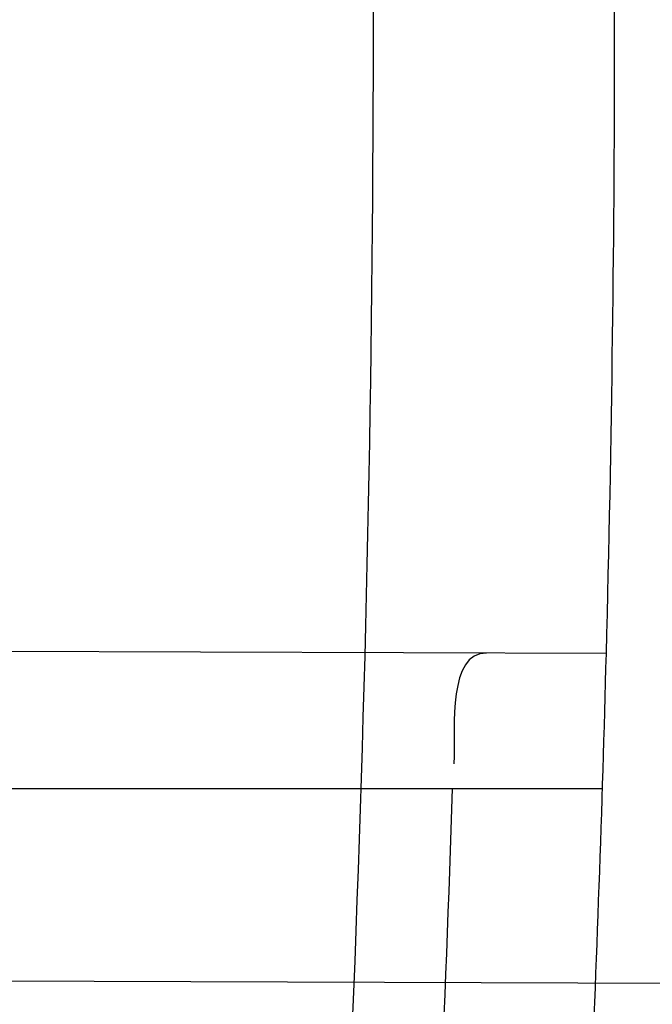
# Model space of a CAD drawing. Header units: millimetres. Extents: x 0 to 297, y 0 to 210.
# Tile 34 of 256: x 147.15543 to 147.16408, y 91.19985 to 91.2133. Entities that reach past the tile are written whole.
import ezdxf

# ---------------------------------------------------------------- set-up
doc = ezdxf.new("R2010")
doc.units = ezdxf.units.MM
doc.header["$LTSCALE"] = 16.335
doc.layers.get('0').update_dxf_attribs({"linetype": 'CONTINUOUS'})
for name, color, linetype in [('01_GLOBAL', 7, 'CONTINUOUS'), ('INTFCLR_1', 7, 'CONTINUOUS'), ('INTFCLR_144815', 7, 'CONTINUOUS')]:
    doc.layers.add(name, color=color, linetype=linetype)

msp = doc.modelspace()

# ---------------------------------------------------------------- linework, layer by layer
at = {"color": 7, "linetype": 'Continuous'}
msp.add_circle((147.7028034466, 92.1254639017), 2.28, dxfattribs=at)
at = {"color": 9, "linetype": 'Continuous'}
msp.add_arc((147.7028034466, 92.1254639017), 2.2507792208, 182.9674534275, 267.0325465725, dxfattribs=at)
at = {"layer": '01_GLOBAL', "color": 7, "linetype": 'Continuous'}
msp.add_circle((147.7028034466, 92.1254639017), 2.31, dxfattribs=at)
at = {"layer": 'INTFCLR_1', "color": 9, "linetype": 'Continuous'}
for p, q in [((147.1634537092, 91.2046413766), (147.1433020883, 91.20471171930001)), ((147.1426812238, 91.202796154), (147.1634002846, 91.202796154)), ((147.1448474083, 91.2002063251), (147.1953015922, 91.20003020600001))]:
    msp.add_line(p, q, dxfattribs=at)
at = {"layer": 'INTFCLR_1', "color": 6, "linetype": 'Continuous'}
for centre, radius, start, end in [((146.8326356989, 91.21329615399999), 0.3620710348, 270, 90.00000002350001), ((146.8326356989, 91.21329615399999), 0.3440948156, 270, 90.00000002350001), ((146.8326356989, 91.21329615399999), 0.330931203, 356.3014783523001, 358.5013841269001), ((146.8329179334, 91.2132955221), 0.3286010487, 356.5980381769, 358.1689897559)]:
    msp.add_arc(centre, radius, start, end, dxfattribs=at)
at = {"layer": 'INTFCLR_1', "color": 9, "linetype": 'Continuous'}
msp.add_arc((146.8326356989, 91.21329615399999), 0.330931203, 358.5013841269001, 1.4986159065, dxfattribs=at)
for points, knots in [([(147.1545442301, 91.10133481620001), (147.1552565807, 91.1032731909), (147.1566525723, 91.10718726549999), (147.1593123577, 91.1151249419), (147.1636279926, 91.1293727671), (147.1676297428, 91.1460956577), (147.1702721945, 91.16104160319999), (147.1713830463, 91.16867329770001), (147.1719563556, 91.173087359), (147.1732796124, 91.18416899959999), (147.1746545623, 91.20310399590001), (147.1744340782, 91.2254439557), (147.1733950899, 91.23992123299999), (147.1727415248, 91.2466060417), (147.1722603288, 91.25105207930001), (147.1707735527, 91.263051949), (147.1673977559, 91.2822670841), (147.162533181, 91.3010270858), (147.1590536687, 91.3121616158), (147.157745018, 91.3161443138), (147.1557541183, 91.3220110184), (147.1512626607, 91.3342762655), (147.1435063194, 91.3522778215), (147.134673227, 91.3692848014), (147.1285153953, 91.3797527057), (147.1256373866, 91.3844123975), (147.1237254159, 91.38744979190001), (147.1185545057, 91.3954381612), (147.1098896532, 91.4076983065), (147.0978538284, 91.422623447), (147.0876594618, 91.4338109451), (147.0805381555, 91.4409619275), (147.0766007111, 91.4447480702), (147.0711374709, 91.44985418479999), (147.06349057, 91.45654009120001), (147.0552130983, 91.4630271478), (147.0499647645, 91.4667594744), (147.0474074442, 91.468475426), (147.0457289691, 91.46955422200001), (147.0442255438, 91.4704726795), (147.0429042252, 91.47123111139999), (147.041778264, 91.4718195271), (147.0407894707, 91.472284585), (147.0400295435, 91.4725282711), (147.0393696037, 91.4727013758), (147.0390133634, 91.47226709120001), (147.0393275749, 91.47165773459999), (147.0397818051, 91.4708884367), (147.0406181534, 91.46982558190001), (147.0417305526, 91.46851597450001), (147.0430342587, 91.46707463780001), (147.0444632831, 91.46553633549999), (147.0465759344, 91.4632999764), (147.0495827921, 91.4601566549), (147.0551951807, 91.45426742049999), (147.0613248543, 91.44766033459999), (147.0669087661, 91.4413454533), (147.0703603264, 91.43732991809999), (147.0759105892, 91.4307379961), (147.0844077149, 91.420055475), (147.0955472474, 91.4045136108), (147.1036099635, 91.3918258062), (147.1088887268, 91.38279463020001), (147.1124703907, 91.3764426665), (147.1186494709, 91.3648484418), (147.1269016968, 91.3473400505), (147.1325946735, 91.33274270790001), (147.1352425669, 91.3251743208)], [0, 0, 0, 0, 0.0103792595, 0.0208842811, 0.0420721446, 0.0851858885, 0.1071984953, 0.1183380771, 0.123943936, 0.1295693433, 0.1744299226, 0.2192388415, 0.2417237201, 0.2473597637, 0.2529962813, 0.2641993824, 0.3081295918, 0.3509327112, 0.3614952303, 0.3667582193, 0.3720021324, 0.3926323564, 0.4323913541, 0.4704239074, 0.4888657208, 0.4934194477, 0.497950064, 0.5069039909, 0.5412450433, 0.5733438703, 0.6032118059, 0.6172673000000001, 0.6240601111, 0.6306649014, 0.6548506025, 0.6750843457, 0.6834913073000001, 0.6872123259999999, 0.6905622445, 0.6935176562, 0.6960693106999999, 0.6982084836, 0.6999280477, 0.7014829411, 0.7024060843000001, 0.7029587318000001, 0.7038763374, 0.7054334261, 0.7076628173, 0.7105600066, 0.714112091, 0.7174145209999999, 0.7211168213, 0.7295725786, 0.7392778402, 0.7620040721, 0.7748640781, 0.7816422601, 0.7886165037, 0.8181744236, 0.8502177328, 0.884679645, 0.8936796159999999, 0.902792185, 0.9213283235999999, 0.9597006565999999, 1, 1, 1, 1]), ([(147.0432510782, 91.4712961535), (147.0440337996, 91.4712960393), (147.0461901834, 91.47014844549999), (147.048762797, 91.46875074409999), (147.05126835, 91.4671567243), (147.0538664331, 91.46544923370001), (147.0591995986, 91.46172715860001), (147.0676125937, 91.45526864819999), (147.0753919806, 91.448607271), (147.0809499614, 91.4435210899), (147.0849532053, 91.43975234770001), (147.0921910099, 91.4326376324), (147.1025540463, 91.4215075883), (147.114792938, 91.4066570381), (147.1236090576, 91.3944528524), (147.1288703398, 91.3865005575), (147.1308146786, 91.3834785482), (147.1337403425, 91.3788442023), (147.1399980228, 91.3684373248), (147.1489774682, 91.35152612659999), (147.1568675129, 91.333615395), (147.1614367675, 91.3214103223), (147.1634614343, 91.315574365), (147.1647919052, 91.3116136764), (147.1683281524, 91.3005448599), (147.1732735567, 91.28189290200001), (147.1767074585, 91.26277767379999), (147.1782194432, 91.25084162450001), (147.1787086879, 91.2464202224), (147.1793731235, 91.239773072), (147.1804294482, 91.225377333), (147.1806536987, 91.2031593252), (147.1792555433, 91.18432974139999), (147.1779104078, 91.17331158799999), (147.1773275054, 91.1689219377), (147.1761979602, 91.1613317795), (147.1735104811, 91.14646433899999), (147.1694409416, 91.12983253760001), (147.1650544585, 91.1156677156), (147.1623504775, 91.1077743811), (147.1609312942, 91.1038821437), (147.1602071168, 91.101954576)], [0, 0, 0, 0, 0.0056084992, 0.016622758, 0.0214510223, 0.0268121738, 0.0389184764, 0.0680276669, 0.1027789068, 0.1122614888, 0.1220107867, 0.1421735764, 0.1849752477, 0.2309092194, 0.2799812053, 0.2927645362, 0.2992310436, 0.3057293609, 0.3320345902, 0.3862266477, 0.4428037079, 0.4721337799, 0.479586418, 0.4870651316, 0.5020714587, 0.5628449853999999, 0.6251697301, 0.6410581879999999, 0.6490513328, 0.6570434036, 0.6889243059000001, 0.7524504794, 0.8160576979, 0.8240355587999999, 0.8319861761, 0.8477866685, 0.8790166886, 0.9402183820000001, 0.9703167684, 0.9852456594, 1, 1, 1, 1]), ([(147.0432510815, 90.95529614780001), (147.0431330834, 90.9552961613), (147.0428441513, 90.9553531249), (147.0428590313, 90.9558725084), (147.043168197, 90.95640686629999), (147.0437027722, 90.9572011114), (147.0445175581, 90.95818962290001), (147.046088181, 90.9599701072), (147.0479460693, 90.9619169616), (147.0500136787, 90.9640475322), (147.0523867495, 90.9664713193), (147.0572874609, 90.9714632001), (147.0632966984, 90.9777061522), (147.0688203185, 90.9837027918), (147.0718101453, 90.9870357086), (147.0735816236, 90.98903946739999), (147.0782783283, 90.99440584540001), (147.0864250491, 91.00418350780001), (147.0977271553, 91.0191807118), (147.106950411, 91.0329268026), (147.1127640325, 91.04248277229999), (147.1154623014, 91.0471180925), (147.1172776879, 91.05029448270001), (147.1222795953, 91.05929630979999), (147.1300362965, 91.0747212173), (147.1375818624, 91.0926999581), (147.1423047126, 91.10589161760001), (147.1445398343, 91.11272452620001), (147.1457809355, 91.1167074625), (147.1488392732, 91.126859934), (147.1533458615, 91.1445526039), (147.157034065, 91.1658702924), (147.1586182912, 91.180009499), (147.159192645, 91.1866486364), (147.1595326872, 91.1911091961), (147.1602764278, 91.2033320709), (147.1604760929, 91.2233285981), (147.1590577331, 91.24325260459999), (147.157582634, 91.2553325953), (147.1569796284, 91.2597183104), (147.1560162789, 91.2662369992), (147.1536199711, 91.28005764), (147.1487661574, 91.30074973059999), (147.1436711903, 91.31683624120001), (147.1408661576, 91.3246635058)], [0, 0, 0, 0, 0.0008731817, 0.001718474, 0.0032338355, 0.0055641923, 0.008732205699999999, 0.0127298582, 0.0231213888, 0.0286463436, 0.0346993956, 0.04822263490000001, 0.0804125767, 0.0988155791, 0.1085508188, 0.1135449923, 0.1186070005, 0.1613231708, 0.2076862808, 0.2575123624, 0.2837454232, 0.2904461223, 0.2972015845, 0.3108183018, 0.3666504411, 0.4248609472, 0.4549769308, 0.4703146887, 0.4780576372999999, 0.4858477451, 0.5487776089, 0.6130123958, 0.6457680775, 0.6540347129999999, 0.6623246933, 0.6788711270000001, 0.74464742, 0.8101273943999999, 0.8265053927, 0.8346996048, 0.8428861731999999, 0.8752668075, 0.9384714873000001, 1, 1, 1, 1])]:
    msp.add_open_spline(points, degree=3, knots=knots, dxfattribs=at)
at = {"layer": 'INTFCLR_1', "color": 6, "linetype": 'Continuous'}
for points, knots in [([(147.0687421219, 91.471296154), (147.0680098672, 91.471296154), (147.0693330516, 91.4687756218), (147.0704693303, 91.467385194), (147.0723263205, 91.4649452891), (147.0746177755, 91.4621855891), (147.0775470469, 91.4586635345), (147.080971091, 91.4545734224), (147.0846437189, 91.4501248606), (147.0882701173, 91.4456544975), (147.0916458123, 91.4413964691), (147.0947448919, 91.4374001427), (147.0975630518, 91.4336830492), (147.100110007, 91.43025113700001), (147.1024035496, 91.4270965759), (147.1044661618, 91.42420581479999), (147.1063189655, 91.42156217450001), (147.1079764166, 91.4191585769), (147.109457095, 91.41697923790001), (147.1107791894, 91.41500612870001), (147.1119635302, 91.41321632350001), (147.1130167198, 91.4116068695), (147.1139517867, 91.4101630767), (147.1147816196, 91.40886997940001), (147.1157213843, 91.40739324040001), (147.1167390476, 91.40577702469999), (147.1179255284, 91.4038688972), (147.1189332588, 91.4022267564), (147.1198501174, 91.4007161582), (147.1206424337, 91.39939950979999), (147.1215180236, 91.39793052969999), (147.1224842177, 91.39629179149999), (147.1235503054, 91.3944610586), (147.1247223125, 91.39242084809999), (147.1260120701, 91.3901411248), (147.1274302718, 91.3875908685), (147.1289898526, 91.38473071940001), (147.1307073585, 91.3815107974), (147.1325944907, 91.3778829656), (147.1346618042, 91.3737915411), (147.1369222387, 91.3691683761), (147.1393944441, 91.3639182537), (147.1420944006, 91.3579264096), (147.1450364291, 91.35104633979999), (147.1482313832, 91.34310189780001), (147.1516877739, 91.333841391), (147.1553587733, 91.32305212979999), (147.1590017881, 91.3110314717), (147.1623609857, 91.29828596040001), (147.1652568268, 91.2853933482), (147.1676651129, 91.27246551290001), (147.1695853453, 91.2595536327), (147.1710275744, 91.24665569), (147.1719965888, 91.2338021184), (147.1725011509, 91.220980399), (147.1725469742, 91.2082107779), (147.1721391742, 91.1954815), (147.171280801, 91.1827942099), (147.1699742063, 91.1701590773), (147.1682169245, 91.1575506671), (147.1660086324, 91.14498581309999), (147.1633383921, 91.13243724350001), (147.1602041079, 91.1199208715), (147.1566465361, 91.10761035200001), (147.1528751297, 91.0961038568), (147.1491593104, 91.0858888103), (147.1457087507, 91.0771645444), (147.1425365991, 91.06966793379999), (147.1396288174, 91.06317715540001), (147.136972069, 91.0575230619), (147.1345472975, 91.05256702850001), (147.1323371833, 91.04820589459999), (147.130325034, 91.04435576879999), (147.1284994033, 91.0409536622), (147.1268466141, 91.0379445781), (147.1253496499, 91.03527438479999), (147.1239936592, 91.03289842), (147.1227647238, 91.03077892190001), (147.1216541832, 91.02889081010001), (147.1206539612, 91.02721139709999), (147.1197533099, 91.02571551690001), (147.1189386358, 91.0243754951), (147.1179864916, 91.0228229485), (147.1170567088, 91.02132445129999), (147.1160957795, 91.01979310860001), (147.1152647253, 91.01847969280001), (147.1143298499, 91.0170161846), (147.1132770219, 91.0153850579), (147.1120898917, 91.0135672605), (147.1107550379, 91.0115487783), (147.109257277, 91.00931589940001), (147.107577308, 91.00685036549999), (147.1056960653, 91.0041348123), (147.1035922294, 91.00115366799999), (147.1012492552, 90.99789872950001), (147.0986446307, 90.99435615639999), (147.095755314, 90.99051364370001), (147.0925736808, 90.9863814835), (147.0890986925, 90.98197223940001), (147.0853575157, 90.9773388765), (147.0815402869, 90.9727029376), (147.0779667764, 90.9684297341), (147.0748968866, 90.9647430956), (147.0724998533, 90.96186262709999), (147.070552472, 90.95931757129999), (147.0693788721, 90.95788398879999), (147.0679949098, 90.955296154), (147.0687421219, 90.955296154)], [0, 0, 0, 0, 0.003860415, 0.007501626, 0.0124785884, 0.0188917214, 0.0268498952, 0.0364677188, 0.0470694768, 0.0572444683, 0.0668187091, 0.0757144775, 0.083905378, 0.09140992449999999, 0.0982451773, 0.1044667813, 0.1101313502, 0.1152642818, 0.1198589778, 0.1240215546, 0.1277856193, 0.1311734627, 0.1341617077, 0.1368541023, 0.1392736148, 0.1433897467, 0.1469230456, 0.1511192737, 0.1535471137, 0.1562389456, 0.1592204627, 0.1625628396, 0.1662680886, 0.1703891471, 0.174967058, 0.1800766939, 0.1857729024, 0.1921414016, 0.1993155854, 0.2073311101, 0.2163077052, 0.2264451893, 0.2379233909, 0.250953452, 0.2658909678, 0.283062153, 0.3030578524, 0.3259639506, 0.3492662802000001, 0.3725305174, 0.3956109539, 0.4185782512, 0.4413347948, 0.4640172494, 0.4865192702, 0.508968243, 0.531324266, 0.5536477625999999, 0.5759939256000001, 0.5982772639, 0.620747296, 0.6432362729, 0.6658996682, 0.68875599, 0.7107777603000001, 0.7297237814, 0.7460531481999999, 0.7602331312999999, 0.7726347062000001, 0.7835467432, 0.793166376, 0.8017211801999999, 0.8093215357, 0.8160683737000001, 0.8220758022, 0.8274205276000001, 0.8322066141, 0.8364980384, 0.8403367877, 0.8437547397, 0.8468031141, 0.8495420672, 0.8520223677, 0.8564046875, 0.8588391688, 0.8615533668, 0.8645986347, 0.8679945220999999, 0.8717882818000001, 0.8760445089, 0.8807522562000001, 0.8859628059, 0.8917731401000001, 0.898168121, 0.9051985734, 0.9129160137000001, 0.9213486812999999, 0.9305434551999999, 0.9404096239, 0.9509435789, 0.961943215, 0.9720502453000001, 0.980371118, 0.9870628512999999, 0.992271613, 0.9960607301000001, 1, 1, 1, 1]), ([(147.0687421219, 90.955296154), (147.0695765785, 90.955296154), (147.0710237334, 90.9562713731), (147.0732486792, 90.95761082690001), (147.0757995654, 90.95946440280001), (147.0789536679, 90.961879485), (147.0827092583, 90.9649629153), (147.0868482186, 90.9685570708), (147.0910477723, 90.97239951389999), (147.0950116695, 90.97619761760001), (147.0986438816, 90.97981660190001), (147.1019501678, 90.98323197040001), (147.1049461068, 90.98642655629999), (147.107653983, 90.9893965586), (147.1100921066, 90.9921410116), (147.1122806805, 90.9946618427), (147.1142479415, 90.99697597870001), (147.1160099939, 90.9990883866), (147.1175861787, 91.0010099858), (147.1189934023, 91.00275234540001), (147.1202530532, 91.0043338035), (147.1213970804, 91.00578808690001), (147.1225240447, 91.0072369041), (147.123724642, 91.00879917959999), (147.1249992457, 91.0104804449), (147.1262604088, 91.01216766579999), (147.1274992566, 91.0138470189), (147.1287882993, 91.0156184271), (147.1302152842, 91.0176089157), (147.131810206, 91.0198711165), (147.1335924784, 91.0224483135), (147.1355808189, 91.0253874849), (147.1377917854, 91.0287373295), (147.140242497, 91.0325578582), (147.1429592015, 91.03693302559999), (147.1459674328, 91.041959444), (147.1492907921, 91.0477551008), (147.1529541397, 91.0544760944), (147.1569786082, 91.0623053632), (147.1613909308, 91.07151686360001), (147.1661049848, 91.08224170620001), (147.1708180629, 91.0941429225), (147.1752249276, 91.1066907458), (147.1791389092, 91.1194098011), (147.1825261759, 91.1321758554), (147.1853979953, 91.1449752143), (147.1877529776, 91.157740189), (147.1896101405, 91.1705054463), (147.1909735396, 91.18321659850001), (147.1918561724, 91.1958938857), (147.1922659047, 91.2085247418), (147.1922092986, 91.2211113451), (147.1916906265, 91.233661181), (147.1907127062, 91.2461662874), (147.1892753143, 91.2586320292), (147.187377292, 91.2710565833), (147.1850186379, 91.28342093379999), (147.1821898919, 91.295752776), (147.1788863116, 91.3080366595), (147.1750915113, 91.32028680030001), (147.1708160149, 91.3324409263), (147.1662306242, 91.344040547), (147.1616300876, 91.3545469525), (147.1573218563, 91.36358934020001), (147.1533932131, 91.3712807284), (147.1498208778, 91.3778828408), (147.1465812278, 91.3835790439), (147.1436479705, 91.3885229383), (147.140997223, 91.39283156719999), (147.1386015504, 91.3966034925), (147.1364409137, 91.39991041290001), (147.1344943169, 91.402817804), (147.1327470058, 91.4053719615), (147.1311776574, 91.40762214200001), (147.1297748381, 91.4096001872), (147.1285161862, 91.41134904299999), (147.1273854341, 91.41289969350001), (147.1263043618, 91.41436455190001), (147.1251805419, 91.41587001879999), (147.1239422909, 91.41750783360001), (147.1226668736, 91.41917138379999), (147.1213873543, 91.4208174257), (147.120091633, 91.4224630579), (147.1186694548, 91.42424419), (147.1170808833, 91.426202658), (147.1153015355, 91.42835870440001), (147.1133143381, 91.4307214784), (147.1110956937, 91.4333033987), (147.1086258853, 91.4361110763), (147.1058792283, 91.4391528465), (147.1028357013, 91.44242739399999), (147.099478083, 91.4459266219), (147.0957850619, 91.44963712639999), (147.0917574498, 91.45352630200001), (147.0874623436, 91.4574873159), (147.0831967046, 91.46121773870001), (147.0792915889, 91.46444551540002), (147.0760051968, 91.4669754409), (147.073359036, 91.4689088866), (147.0710713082, 91.4702912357), (147.0695920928, 91.471296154), (147.0687421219, 91.471296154)], [0, 0, 0, 0, 0.0042187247, 0.0081401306, 0.0133978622, 0.0200459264, 0.0282638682, 0.0379443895, 0.0477615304, 0.05703690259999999, 0.0656973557, 0.0736821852, 0.0810680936, 0.0878383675, 0.0940009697, 0.0996271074, 0.1047154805, 0.1093563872, 0.1135342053, 0.1172803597, 0.1206792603, 0.1237557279, 0.1266349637, 0.1299589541, 0.1337168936, 0.1373013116, 0.1406085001, 0.1442672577, 0.148377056, 0.1529904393, 0.1582606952, 0.164218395, 0.1709303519, 0.1785521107, 0.1871652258, 0.1969659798, 0.2081658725, 0.2209392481, 0.2356613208, 0.2526660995, 0.2725685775, 0.2948769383, 0.3173640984, 0.3397873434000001, 0.3621386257, 0.3841211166, 0.4060891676, 0.4277469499, 0.4493218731, 0.470705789, 0.4919793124, 0.5131981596, 0.5343255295, 0.5554668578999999, 0.5765984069, 0.5977513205, 0.6189954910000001, 0.6402209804, 0.6617015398, 0.6832900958, 0.7050415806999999, 0.7268239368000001, 0.7463339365, 0.7630160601, 0.7774553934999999, 0.7899931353, 0.8009638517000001, 0.8105830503, 0.8190545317, 0.8265380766, 0.8331730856, 0.8390248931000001, 0.8442268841, 0.8488182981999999, 0.8528943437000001, 0.8564866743, 0.8597116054, 0.8625968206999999, 0.8656908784, 0.8692094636, 0.8729771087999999, 0.8762884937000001, 0.879749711, 0.8835661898, 0.8878115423, 0.8924986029, 0.8976989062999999, 0.9034198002, 0.9097088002, 0.9166034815, 0.9241390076, 0.9323094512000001, 0.9411199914, 0.9506041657, 0.9606137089, 0.9706541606, 0.9792553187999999, 0.9862062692, 0.9916647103, 0.9957028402, 1, 1, 1, 1])]:
    msp.add_open_spline(points, degree=3, knots=knots, dxfattribs=at)
msp.add_open_spline([(147.1618146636, 91.204647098), (147.1612897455, 91.20464893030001), (147.1613862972, 91.2036612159), (147.1613695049, 91.20313656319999)], degree=3, dxfattribs=at)
at = {"layer": 'INTFCLR_144815', "color": 6, "linetype": 'Continuous'}
for radius in [0.3828680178, 0.364857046]:
    msp.add_circle((146.8326356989, 91.21329615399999), radius, dxfattribs=at)
for radius, start, end in [(0.5278075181, 313.9937911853, 154.5150993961), (0.5098075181, 312.9543589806, 154.5144414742), (0.49294334, 282.2440355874, 71.2863570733), (0.3889523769, 308.490992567, 51.50900743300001), (0.4069633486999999, 316.9838592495, 43.0161407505), (0.3840109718, 313.9992414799, 46.00075850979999)]:
    msp.add_arc((146.8326356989, 91.21329615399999), radius, start, end, dxfattribs=at)
at = {"layer": 'INTFCLR_144815', "color": 9, "linetype": 'Continuous'}
for centre, radius, start, end in [((146.8326356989, 91.21329615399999), 0.4896672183, 292.4997540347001, 54.0964566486), ((146.8326378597, 91.2132971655), 0.4417306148, 292.4997540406, 54.09645665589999), ((146.8326511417, 91.21329984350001), 0.434262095, 311.2505121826, 48.7494878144), ((146.8326356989, 91.21329615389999), 0.3958087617, 314.0862202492, 45.9137797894), ((146.8326356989, 91.21329615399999), 0.3863437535, 313.8592910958, 46.1407088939), ((146.8326356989, 91.21329615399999), 0.3838160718, 314.0319604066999, 45.9680396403)]:
    msp.add_arc(centre, radius, start, end, dxfattribs=at)
at = {"layer": 'INTFCLR_144815', "color": 6, "linetype": 'Continuous'}
for points, knots in [([(147.1951703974, 91.21329615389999), (147.1951703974, 91.2151817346), (147.195142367, 91.21895336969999), (147.1950162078, 91.2246105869), (147.1948058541, 91.2302678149), (147.1945111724, 91.2359250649), (147.1941319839, 91.2415822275), (147.1936680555, 91.2472392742), (147.1931191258, 91.2528959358), (147.1924848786, 91.2585520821), (147.1917649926, 91.264207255), (147.1909590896, 91.26986118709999), (147.1900668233, 91.2755131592), (147.1890877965, 91.2811626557), (147.1880216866, 91.2868086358), (147.1868681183, 91.29245032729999), (147.1856268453, 91.2980863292), (147.1842975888, 91.3037154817), (147.1828802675, 91.3093359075), (147.1813747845, 91.3149459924), (147.1797813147, 91.3205433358), (147.1781000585, 91.32612575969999), (147.1763315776, 91.3316902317), (147.1744765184, 91.3372338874), (147.1725359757, 91.3427529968), (147.1705112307, 91.3482438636), (147.1684040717, 91.3537020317), (147.1662166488, 91.3591228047), (147.1639516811, 91.3645008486), (147.1616124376, 91.36983037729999), (147.1592028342, 91.3751050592), (147.1567275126, 91.38031798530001), (147.1541918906, 91.38546170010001), (147.1516022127, 91.3905282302), (147.148965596, 91.39550911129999), (147.1462900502, 91.4003954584), (147.1435844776, 91.4051780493), (147.1408586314, 91.40984745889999), (147.1381230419, 91.4143942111), (147.1353888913, 91.4188089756), (147.1326678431, 91.42308279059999), (147.1299718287, 91.42720729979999), (147.1273128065, 91.4311749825), (147.1247025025, 91.4349793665), (147.1221521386, 91.43861522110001), (147.1196721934, 91.44207867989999), (147.1172721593, 91.445367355), (147.1149604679, 91.4484802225), (147.1127444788, 91.45141745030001), (147.1106305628, 91.4541801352), (147.1086237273, 91.45677066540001), (147.1067274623, 91.4591927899), (147.1049435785, 91.4614517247), (147.103272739, 91.4635534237), (147.1017147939, 91.46550415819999), (147.100269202, 91.4673100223), (147.0989350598, 91.4689769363), (147.097711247, 91.4705105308), (147.0965964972, 91.47191604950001), (147.0955896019, 91.4731983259), (147.0946891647, 91.4743615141), (147.0938941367, 91.4754104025), (147.0932019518, 91.47634662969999), (147.0926142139, 91.47718070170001), (147.0921197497, 91.4778950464), (147.0916656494, 91.4786931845), (147.0911667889, 91.47926436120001), (147.0911815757, 91.4802912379), (147.091447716, 91.4802960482)], [0, 0, 0, 0, 0.0193188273, 0.0386418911, 0.05797372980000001, 0.0773181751, 0.0966800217, 0.1160624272, 0.1354702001, 0.1549057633, 0.1743738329, 0.1938759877, 0.2134167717, 0.2329964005, 0.2526187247, 0.2722829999, 0.2919923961, 0.3117443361, 0.3315407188, 0.3513772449, 0.37125414, 0.391164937, 0.4111075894, 0.4310729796, 0.4510561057, 0.4710451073, 0.4910305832, 0.5109984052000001, 0.5309330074, 0.5508166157, 0.5706284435, 0.590344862, 0.6099392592, 0.6293819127, 0.6486401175, 0.6676780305, 0.6864570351, 0.7049360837, 0.7230721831, 0.7408210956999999, 0.7581383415, 0.7749801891, 0.7913047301, 0.8070730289, 0.822250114, 0.8368060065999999, 0.8507161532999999, 0.8639624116, 0.8765312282, 0.8884132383, 0.8996029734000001, 0.9101049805, 0.9199296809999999, 0.9290934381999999, 0.9376135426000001, 0.9455077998, 0.9527934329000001, 0.9594885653, 0.9656100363, 0.9711731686, 0.9761922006, 0.9806816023, 0.9846553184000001, 0.9881278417, 0.9911127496, 0.9936230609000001, 0.9972727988, 1, 1, 1, 1]), ([(147.1000017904, 90.9462962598), (147.099727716, 90.9463012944), (147.0997250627, 90.947357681), (147.1002170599, 90.94794967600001), (147.1006721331, 90.9487732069), (147.1011651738, 90.9495101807), (147.1017516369, 90.9503700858), (147.1024417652, 90.9513349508), (147.1032341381, 90.9524154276), (147.1041312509, 90.9536132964), (147.1051340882, 90.95493337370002), (147.1062444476, 90.95638049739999), (147.1074648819, 90.9579613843), (147.1087976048, 90.9596826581), (147.1102428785, 90.9615490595), (147.1117982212, 90.9635623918), (147.1134596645, 90.96572310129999), (147.1152251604, 90.9680346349), (147.1170968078, 90.9705064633), (147.11907733, 90.97314974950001), (147.1211639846, 90.9759692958), (147.1233499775, 90.9789650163), (147.1256270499, 90.9821351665), (147.1279885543, 90.9854805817), (147.1304260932, 90.98899990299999), (147.1329303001, 90.9926904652), (147.1354909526, 90.99654825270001), (147.1380971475, 91.00056793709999), (147.1407375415, 91.00474302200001), (147.1434005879, 91.00906600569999), (147.1460747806, 91.01352858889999), (147.1487488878, 91.01812191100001), (147.1514121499, 91.02283677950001), (147.1540544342, 91.0276638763), (147.1566663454, 91.03259393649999), (147.1592392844, 91.03761787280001), (147.1617654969, 91.04272691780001), (147.1642380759, 91.04791270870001), (147.1666509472, 91.0531673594), (147.168998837, 91.0584835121), (147.1712772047, 91.06385432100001), (147.1734821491, 91.0692733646), (147.1756107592, 91.0747356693), (147.1776563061, 91.0802251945), (147.179616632, 91.08573554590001), (147.1814926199, 91.0912680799), (147.1832864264, 91.0968296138), (147.1849983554, 91.10242207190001), (147.1866261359, 91.1080385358), (147.1881687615, 91.1136757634), (147.1896244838, 91.11932663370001), (147.1909923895, 91.12498576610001), (147.1922727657, 91.1306521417), (147.1934660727, 91.13632560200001), (147.1945727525, 91.142006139), (147.1955930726, 91.1476931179), (147.1965271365, 91.1533849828), (147.1973750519, 91.1590798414), (147.1981370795, 91.16477654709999), (147.1988135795, 91.17047477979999), (147.1994048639, 91.1761741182), (147.1999112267, 91.1818742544), (147.2003329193, 91.18757477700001), (147.2006701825, 91.19327563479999), (147.2009232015, 91.19897661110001), (147.2010921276, 91.2046777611), (147.2011770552, 91.2103789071), (147.2011780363, 91.2160801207), (147.2010950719, 91.2217812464), (147.2009281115, 91.227482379), (147.2006770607, 91.2331833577), (147.2003417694, 91.23888422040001), (147.1999220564, 91.2445847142), (147.1994176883, 91.2502847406), (147.198828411, 91.25598396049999), (147.1981539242, 91.2616821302), (147.1973939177, 91.26737879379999), (147.1965480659, 91.27307340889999), (147.1956160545, 91.27876523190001), (147.1945975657, 91.2844534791), (147.1934922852, 91.29013729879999), (147.1923000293, 91.2958151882), (147.1910207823, 91.3014850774), (147.1896545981, 91.3071449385), (147.1882014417, 91.31279333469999), (147.1866611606, 91.318429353), (147.1850338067, 91.3240513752), (147.1833198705, 91.329656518), (147.1815202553, 91.3352410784), (147.1796361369, 91.34080113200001), (147.1776688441, 91.34633289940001), (147.1756200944, 91.35183213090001), (147.1734920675, 91.3572940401), (147.1712874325, 91.36271337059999), (147.1690094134, 91.3680843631), (147.1666618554, 91.3734007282), (147.1642492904, 91.378655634), (147.1617769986, 91.38384170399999), (147.1592510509, 91.38895105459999), (147.1566783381, 91.39397535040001), (147.1540666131, 91.39890581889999), (147.1514244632, 91.4037333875), (147.1487612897, 91.4084487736), (147.1460872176, 91.41304266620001), (147.1434130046, 91.4175058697), (147.1407498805, 91.4218295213), (147.1381093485, 91.42600532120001), (147.1355029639, 91.4300257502), (147.1329420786, 91.4338842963), (147.1304375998, 91.43757562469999), (147.1279997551, 91.4410957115), (147.125637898, 91.4444419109), (147.1233603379, 91.44761298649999), (147.1211742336, 91.4506090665), (147.1190855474, 91.4534315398), (147.1170990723, 91.4560828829), (147.1152184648, 91.4585665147), (147.1134463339, 91.4608866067), (147.1117843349, 91.46304792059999), (147.1102333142, 91.4650556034), (147.1087934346, 91.4669150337), (147.1074642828, 91.4686317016), (147.1062450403, 91.4702110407), (147.1051345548, 91.4716583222), (147.1041315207, 91.47297865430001), (147.1032343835, 91.4741765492), (147.1024419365, 91.47525711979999), (147.1017517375, 91.4762220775), (147.1011652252, 91.47708205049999), (147.1006721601, 91.4778190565), (147.1002170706, 91.47864261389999), (147.0997250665, 91.4792346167), (147.0997277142, 91.48029101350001), (147.1000017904, 91.4802960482)], [0, 0, 0, 0, 0.0014101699, 0.0032891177, 0.0045779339, 0.0061083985, 0.0078869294, 0.009919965, 0.0122145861, 0.0147783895, 0.0176190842, 0.0207426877, 0.0241618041, 0.0278931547, 0.0319414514, 0.0363053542, 0.040981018, 0.0459630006, 0.0512683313, 0.0569309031, 0.0629543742, 0.0693130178, 0.0760084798, 0.08303351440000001, 0.0903785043, 0.09803123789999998, 0.105976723, 0.1141977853, 0.122675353, 0.1313888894, 0.140317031, 0.1494380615, 0.1587304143, 0.1681731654, 0.1777462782, 0.187430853, 0.1972092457, 0.2070653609, 0.2169845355, 0.2269535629, 0.2369608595, 0.2469959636, 0.2570491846, 0.2671179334, 0.2771316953, 0.2871355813, 0.2971697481, 0.3071923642, 0.3172217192, 0.3272506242, 0.3372572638, 0.3472396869, 0.357200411, 0.3671408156, 0.3770633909, 0.3869713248, 0.3968625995, 0.4067348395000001, 0.4165894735, 0.4264283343, 0.4362532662, 0.4460650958, 0.4558661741, 0.4656577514, 0.4754424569, 0.4852217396, 0.4949982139, 0.504773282, 0.5145496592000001, 0.5243287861, 0.5341133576, 0.5439047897, 0.5537055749, 0.5635169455, 0.5733411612, 0.5831795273, 0.5930338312, 0.6029053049, 0.6127948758, 0.6227033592, 0.6326318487, 0.6425809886, 0.652548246, 0.6625317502, 0.6725323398, 0.682550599, 0.6925874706, 0.7026400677, 0.7127021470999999, 0.7227700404, 0.7328393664, 0.7429043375, 0.7529583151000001, 0.7629934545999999, 0.7730007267, 0.7829699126, 0.7928892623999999, 0.8027455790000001, 0.8125242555, 0.8222091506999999, 0.8317827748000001, 0.8412261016, 0.8505191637, 0.8596410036, 0.8685700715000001, 0.8772846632, 0.8857633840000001, 0.8939857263, 0.9019325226, 0.9095865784, 0.9169329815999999, 0.9239594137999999, 0.9306564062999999, 0.9370174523, 0.9430388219, 0.9487194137, 0.9540603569, 0.95906494, 0.9637380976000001, 0.9680861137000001, 0.9721162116, 0.9758363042, 0.9792548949, 0.9823802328, 0.9852207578, 0.987784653, 0.9900795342, 0.9921128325, 0.9938914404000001, 0.9954219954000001, 0.9967108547, 0.9985898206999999, 1, 1, 1, 1]), ([(147.108707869, 91.471296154), (147.1084310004, 91.471296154), (147.1084189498, 91.4702306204), (147.1088854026, 91.469620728), (147.1093179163, 91.46878001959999), (147.1097871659, 91.4680264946), (147.1103458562, 91.46714788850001), (147.1110035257, 91.4661621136), (147.1117585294, 91.4650589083), (147.1126129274, 91.4638367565), (147.1135675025, 91.46249093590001), (147.1146233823, 91.46101728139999), (147.1157813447, 91.45941120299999), (147.1170420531, 91.4576679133), (147.1184057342, 91.4557826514), (147.1198723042, 91.4537505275), (147.1214410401, 91.4515669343), (147.1231107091, 91.44922735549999), (147.1248792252, 91.44672784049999), (147.1267437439, 91.4440648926), (147.128700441, 91.44123582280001), (147.130744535, 91.4382387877), (147.1328701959, 91.4350730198), (147.135070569, 91.4317389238), (147.1373378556, 91.42823811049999), (147.1396633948, 91.42457345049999), (147.1420378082, 91.42074904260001), (147.1444511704, 91.4167701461), (147.1468932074, 91.4126430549), (147.1493534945, 91.4083749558), (147.1518216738, 91.4039737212), (147.1542876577, 91.3994476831), (147.1567417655, 91.3948054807), (147.1591748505, 91.3900558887), (147.161578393, 91.3852076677), (147.1639445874, 91.3802693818), (147.1662663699, 91.37524929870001), (147.1685374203, 91.37015531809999), (147.1707521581, 91.3649948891), (147.1729057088, 91.35977497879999), (147.1749938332, 91.35450212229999), (147.1770129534, 91.3491822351), (147.1789599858, 91.3438209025), (147.1808324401, 91.33842298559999), (147.1826281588, 91.332993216), (147.184345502, 91.32753553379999), (147.1859830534, 91.3220538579), (147.1875398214, 91.3165513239), (147.1890149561, 91.31103112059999), (147.1904079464, 91.3054956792), (147.1917183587, 91.299947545), (147.1929460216, 91.2943885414), (147.194090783, 91.288820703), (147.1951526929, 91.2832453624), (147.1961317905, 91.2776640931), (147.1970282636, 91.27207777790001), (147.1978422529, 91.2664876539), (147.198574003, 91.26089430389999), (147.1992237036, 91.2552986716), (147.1997916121, 91.2497010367), (147.2002779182, 91.2441021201), (147.2006828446, 91.23850202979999), (147.201006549, 91.2329013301), (147.2012491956, 91.2272999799), (147.2014108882, 91.22169842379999), (147.2014917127, 91.21609654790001), (147.2014917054, 91.2104947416), (147.2014108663, 91.2048928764), (147.2012491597, 91.1992913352), (147.2010065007, 91.1936900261), (147.2006827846, 91.188089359), (147.20027785, 91.1824893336), (147.1997915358, 91.17689046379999), (147.1992236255, 91.17129292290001), (147.1985739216, 91.1656973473), (147.1978421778, 91.1601041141), (147.197028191, 91.154514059), (147.1961317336, 91.14892787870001), (147.1951526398, 91.1433466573), (147.1940907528, 91.13777145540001), (147.1929459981, 91.1322036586), (147.1917183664, 91.1266447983), (147.1904079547, 91.12109666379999), (147.1890149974, 91.1155613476), (147.1875398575, 91.1100411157), (147.1859831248, 91.10453869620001), (147.1843455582, 91.0990569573), (147.1826282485, 91.09359937), (147.1808325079, 91.0881695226), (147.178960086, 91.0827716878), (147.1770130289, 91.07741027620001), (147.1749939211, 91.07209041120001), (147.1729057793, 91.066817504), (147.1707522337, 91.06159759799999), (147.1685374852, 91.0564371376), (147.1662664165, 91.05134311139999), (147.1639446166, 91.04632298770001), (147.1615784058, 91.0413846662), (147.1591748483, 91.0365364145), (147.1567417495, 91.03178679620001), (147.1542876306, 91.02714457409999), (147.1518216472, 91.0226185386), (147.1493534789, 91.018217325), (147.1468932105, 91.01394925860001), (147.1444511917, 91.0098221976), (147.1420378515, 91.0058433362), (147.1396634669, 91.0020189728), (147.1373379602, 90.9983543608), (147.1350707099, 90.9948536), (147.1328703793, 90.991519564), (147.1307447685, 90.98835386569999), (147.1287007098, 90.9853568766), (147.12674404, 90.982527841), (147.1248795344, 90.9798649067), (147.1231110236, 90.977365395), (147.1214413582, 90.9750258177), (147.1198726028, 90.972842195), (147.1184060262, 90.9708100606), (147.117042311, 90.968924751), (147.1157815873, 90.9671814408), (147.114623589, 90.96557531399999), (147.11356769, 90.964101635), (147.1126130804, 90.9627557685), (147.11175866, 90.9615335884), (147.1110036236, 90.9604303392), (147.1103459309, 90.959444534), (147.1097872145, 90.9585658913), (147.1093179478, 90.95781234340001), (147.1088854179, 90.9569716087), (147.1084189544, 90.95636170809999), (147.1084309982, 90.955296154), (147.108707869, 90.955296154)], [0, 0, 0, 0, 0.0014861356, 0.0034579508, 0.0048068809, 0.0064063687, 0.0082626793, 0.0103820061, 0.0127711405, 0.0154368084, 0.0183865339, 0.0216275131, 0.0251677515, 0.0290144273, 0.0331753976, 0.0376570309, 0.0424661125, 0.0476073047, 0.0530850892, 0.0589012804, 0.0650564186, 0.0715486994, 0.07837362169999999, 0.08552418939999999, 0.0929907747, 0.1007612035, 0.1088208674, 0.1171531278, 0.1257396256, 0.1345607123, 0.143595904, 0.152824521, 0.1622261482, 0.171780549, 0.1814683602, 0.1912713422, 0.2011724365, 0.211155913, 0.2212074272, 0.2313141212, 0.2414644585, 0.2516478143, 0.2618559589, 0.2720801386, 0.2823146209, 0.2925525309, 0.302790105, 0.3130221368, 0.3232464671, 0.333459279, 0.3436597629, 0.3538452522, 0.3640159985, 0.3741700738, 0.3843086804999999, 0.3944307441, 0.4045380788, 0.4146299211, 0.4247087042, 0.434774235, 0.4448292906, 0.4548738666, 0.4649110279, 0.4749410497, 0.4849671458, 0.4949897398, 0.505012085, 0.515034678, 0.5250607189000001, 0.5350907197, 0.5451277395, 0.5551723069, 0.5652271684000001, 0.5752926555, 0.5853711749, 0.5954630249, 0.6055699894, 0.6156920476, 0.6258303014, 0.6359844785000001, 0.6461547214, 0.6563403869, 0.666540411, 0.676753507, 0.6869773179, 0.6972097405, 0.7074468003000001, 0.7176851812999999, 0.7279191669, 0.7381438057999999, 0.7483515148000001, 0.7585352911, 0.7686855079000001, 0.7787921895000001, 0.7888438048, 0.7988273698, 0.8087285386, 0.8185315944, 0.8282194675, 0.8377739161, 0.8471755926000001, 0.8564042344, 0.8654393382, 0.8742603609, 0.8828468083, 0.8911789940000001, 0.8992385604, 0.907008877, 0.9144753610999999, 0.9216258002, 0.9284505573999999, 0.9349426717, 0.941097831, 0.9469139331, 0.9523916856, 0.9575329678, 0.9623419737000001, 0.9668237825, 0.9709847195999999, 0.9748315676, 0.978371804, 0.9816129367, 0.9845626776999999, 0.9872284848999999, 0.9896176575, 0.9917371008, 0.9935934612, 0.9951930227, 0.9965419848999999, 0.9985138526, 1, 1, 1, 1]), ([(147.2022625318, 91.21329615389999), (147.2022625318, 91.215308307), (147.2022313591, 91.2193330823), (147.2020910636, 91.2253697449), (147.2018571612, 91.2314058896), (147.2015295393, 91.2374412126), (147.2011080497, 91.2434753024), (147.2005925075, 91.2495077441), (147.199982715, 91.2555378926), (147.1992784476, 91.2615651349), (147.1984795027, 91.2675885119), (147.19758567, 91.2736070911), (147.1965968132, 91.27961947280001), (147.1955128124, 91.2856243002), (147.1943336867, 91.2916196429), (147.1930595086, 91.2976036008), (147.1916905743, 91.30357358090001), (147.190227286, 91.3095269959), (147.188670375, 91.3154604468), (147.1870207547, 91.3213704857), (147.185279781, 91.3272527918), (147.1834490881, 91.33310292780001), (147.1815308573, 91.3389156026), (147.1795277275, 91.3446851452), (147.1774429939, 91.3504050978), (147.1752805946, 91.35606844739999), (147.17304523, 91.3616674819), (147.1707424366, 91.367193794), (147.1683786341, 91.37263833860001), (147.1659611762, 91.3779914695), (147.1634983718, 91.3832430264), (147.1609994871, 91.38838243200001), (147.1584747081, 91.3933988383), (147.1559350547, 91.3982813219), (147.153392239, 91.4030191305), (147.1508584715, 91.40760195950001), (147.1483462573, 91.4120201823), (147.1458681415, 91.4162651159), (147.1434364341, 91.42032926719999), (147.1410629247, 91.4242065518), (147.1387585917, 91.4278924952), (147.1365335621, 91.4313840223), (147.1343970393, 91.4346793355), (147.1323572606, 91.4377777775), (147.1304208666, 91.44068059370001), (147.12859274, 91.44339096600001), (147.1268760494, 91.4459137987), (147.125272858, 91.4482547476), (147.1237844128, 91.45041980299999), (147.1224114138, 91.45241489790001), (147.121154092, 91.4542459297), (147.1200124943, 91.45591809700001), (147.118986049, 91.45743754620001), (147.1180752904, 91.45880580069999), (147.1172765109, 91.4600374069), (147.116598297, 91.4611052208), (147.1158749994, 91.4623400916), (147.1152809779, 91.46325982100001), (147.1145954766, 91.4651770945), (147.1151168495, 91.4651861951)], [0, 0, 0, 0, 0.0222571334, 0.0445186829, 0.06678913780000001, 0.0890724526, 0.1113731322, 0.1336942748, 0.1560399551, 0.1784122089, 0.2008146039, 0.2232474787, 0.2457132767, 0.2682104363, 0.2907398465, 0.3132975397, 0.335882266, 0.3584869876, 0.3811076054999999, 0.4037333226, 0.4263560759, 0.4489611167, 0.4715354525, 0.4940600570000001, 0.5165143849, 0.5388745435, 0.5611129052, 0.5831981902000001, 0.6050953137, 0.6267656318, 0.6481667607, 0.6692530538, 0.6899760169, 0.7102848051, 0.7301274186, 0.7494519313, 0.7682075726, 0.7863455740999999, 0.8038210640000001, 0.8205941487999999, 0.8366306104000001, 0.8519037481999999, 0.8663901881, 0.880071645, 0.8929365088, 0.9049875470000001, 0.9162341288, 0.9266902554, 0.9363718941, 0.9452960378, 0.9534797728, 0.9609402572, 0.9676938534, 0.9737559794, 0.9791416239, 0.9838665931, 0.9879463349, 0.9942320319, 1, 1, 1, 1]), ([(147.2199719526, 91.21329615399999), (147.2199719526, 91.2171208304), (147.2198522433, 91.2247742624), (147.2193144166, 91.2362506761), (147.2184161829, 91.2477235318), (147.2171556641, 91.2591897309), (147.2155297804, 91.27064498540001), (147.2135364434, 91.2820825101), (147.211172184, 91.2934920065), (147.2084359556, 91.30486026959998), (147.2053267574, 91.31616932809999), (147.2018478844, 91.32739673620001), (147.1980044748, 91.3385131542), (147.1938092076, 91.3494833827), (147.1892793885, 91.360262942), (147.1844441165, 91.37080161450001), (147.1793401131, 91.3810381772), (147.1740201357, 91.3909054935), (147.1685487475, 91.40033006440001), (147.1630026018, 91.40923660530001), (147.1574693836, 91.4175544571), (147.1520409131, 91.4252204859), (147.1468089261, 91.43218812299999), (147.1418538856, 91.43842782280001), (147.1372471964, 91.44393474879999), (147.1330376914, 91.4487187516), (147.1292597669, 91.45280865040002), (147.1259311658, 91.4562373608), (147.1230571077, 91.45905496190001), (147.1206366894, 91.4612761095), (147.1186589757, 91.46301022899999), (147.1169342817, 91.46424962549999), (147.1157948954, 91.4651980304), (147.1151168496, 91.4651861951)], [0, 0, 0, 0, 0.0408499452, 0.0817377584, 0.1226908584, 0.1637418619, 0.2049215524, 0.2462459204, 0.2877224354, 0.329349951, 0.3711123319, 0.4129705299, 0.4548685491, 0.4967167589, 0.5383929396, 0.579731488, 0.6205367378, 0.6605415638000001, 0.6994421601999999, 0.7369113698, 0.7725873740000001, 0.8061275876, 0.8372253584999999, 0.8656390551, 0.8912193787, 0.9139002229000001, 0.9336943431, 0.9506758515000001, 0.9649483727, 0.9766362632, 0.9858655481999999, 0.9927569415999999, 1, 1, 1, 1]), ([(147.1774737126, 91.2132961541), (147.1774737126, 91.2097539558), (147.1773695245, 91.2026656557), (147.1769005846, 91.1920349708), (147.1761179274, 91.18140404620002), (147.1750192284, 91.17077369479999), (147.1736022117, 91.16014563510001), (147.1718643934, 91.1495230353), (147.1698022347, 91.13891070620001), (147.1674128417, 91.12831563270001), (147.1646953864, 91.1177473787), (147.161647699, 91.1072202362), (147.1582727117, 91.0967509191), (147.1545735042, 91.0863612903), (147.1505601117, 91.07607903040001), (147.1462460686, 91.0659371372), (147.1416542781, 91.0559767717), (147.1368163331, 91.0462460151), (147.1317748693, 91.0368019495), (147.1265856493, 91.02770706), (147.1213166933, 91.0190281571), (147.1160474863, 91.0108332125), (147.1108644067, 91.0031847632), (147.1058552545, 90.9961342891), (147.1011012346, 90.98971644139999), (147.0966707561, 90.9839448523), (147.0926151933, 90.9788149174), (147.0889666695, 90.97430523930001), (147.0857447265, 90.97038227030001), (147.0829483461, 90.96700405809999), (147.0805785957, 90.96413825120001), (147.0786107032, 90.96171254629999), (147.0770645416, 90.9597884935), (147.075840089, 90.95807503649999), (147.0750404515, 90.9570764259), (147.0742890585, 90.955296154), (147.0748011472, 90.955296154)], [0, 0, 0, 0, 0.0374136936, 0.0748639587, 0.1123780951, 0.1499879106, 0.1877264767, 0.2256114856, 0.2636616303, 0.3018965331, 0.3403130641, 0.3789003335, 0.4176356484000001, 0.4564792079, 0.4953691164, 0.5342020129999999, 0.5728718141, 0.611197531, 0.6489667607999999, 0.6859303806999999, 0.721782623, 0.7561939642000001, 0.788825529, 0.8193610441, 0.8475376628, 0.8731799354, 0.8962089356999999, 0.9166076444, 0.9344457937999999, 0.9498358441, 0.9629038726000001, 0.9737937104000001, 0.9826269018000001, 0.9895233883, 0.9945911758, 1, 1, 1, 1]), ([(147.091447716, 90.9462962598), (147.0911815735, 90.9463010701), (147.0911667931, 90.9473279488), (147.0916656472, 90.94789912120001), (147.0921197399, 90.94869724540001), (147.0926141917, 90.9494115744), (147.0932019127, 90.95024562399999), (147.0938940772, 90.95118182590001), (147.0946890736, 90.95223067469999), (147.0955894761, 90.9533938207), (147.0965963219, 90.95467603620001), (147.0977110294, 90.9560815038), (147.0989347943, 90.95761503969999), (147.1002689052, 90.95928191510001), (147.1017144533, 90.961087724), (147.1032723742, 90.9630384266), (147.1049431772, 90.965140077), (147.1067270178, 90.96739895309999), (147.1086232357, 90.9698210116), (147.1106300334, 90.9724114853), (147.1127439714, 90.9751741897), (147.114959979, 90.9781114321), (147.1172716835, 90.981224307), (147.1196716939, 90.9845129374), (147.1221516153, 90.9879763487), (147.1247019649, 90.9916121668), (147.1273122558, 90.9954165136), (147.1299712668, 90.99938415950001), (147.1326672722, 91.0035086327), (147.1353883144, 91.00778241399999), (147.1381224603, 91.0121971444), (147.1408580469, 91.01674386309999), (147.1435838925, 91.0214132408), (147.1462894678, 91.0261958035), (147.1489650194, 91.0310821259), (147.1516016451, 91.0360629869), (147.1541913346, 91.0411295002), (147.1567269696, 91.0462732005), (147.1592023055, 91.0514861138), (147.1616119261, 91.0567607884), (147.1639511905, 91.0620903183), (147.1662161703, 91.06746834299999), (147.1684036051, 91.07288909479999), (147.1705107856, 91.0783472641), (147.1725355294, 91.0838380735), (147.1744761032, 91.0893572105), (147.1763311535, 91.0949007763), (147.1780996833, 91.1004653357), (147.1797809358, 91.1060476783), (147.1813744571, 91.1116451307), (147.182879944, 91.11725515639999), (147.1842973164, 91.1228757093), (147.1856265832, 91.1285048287), (147.186867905, 91.13414097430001), (147.1880214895, 91.1397826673), (147.1890876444, 91.1454288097), (147.1900666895, 91.1510783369), (147.190958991, 91.15673046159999), (147.1917649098, 91.16238443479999), (147.1924848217, 91.1680397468), (147.1931190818, 91.17369594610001), (147.193668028, 91.1793527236), (147.1941319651, 91.18500982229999), (147.1945111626, 91.1906670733), (147.1948058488, 91.1963243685), (147.195016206, 91.2019816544), (147.1951423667, 91.20763890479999), (147.1951703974, 91.2114105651), (147.1951703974, 91.21329615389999)], [0, 0, 0, 0, 0.0027272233, 0.00637693, 0.0088871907, 0.0118720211, 0.0153444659, 0.0193180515, 0.02380733, 0.0288260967, 0.0343890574, 0.0405101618, 0.0472051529, 0.05449051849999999, 0.0623846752, 0.0709044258, 0.0800682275, 0.08989261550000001, 0.1003941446, 0.1115838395, 0.1234656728, 0.1360350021, 0.1492811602, 0.1631910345, 0.1777467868, 0.1929237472, 0.2086919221, 0.2250163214, 0.241858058, 0.2591751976, 0.2769240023, 0.2950599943, 0.3135389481, 0.3323178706, 0.3513557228, 0.3706138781, 0.3900565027, 0.40965088, 0.4293672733, 0.4491790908, 0.4690627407, 0.4889974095, 0.5089649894, 0.5289504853, 0.5489397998, 0.5689220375, 0.5888883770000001, 0.6088300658, 0.6287418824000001, 0.6486179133, 0.6684555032, 0.6882511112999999, 0.7080041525, 0.7277129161, 0.7473782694, 0.7670001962, 0.7865808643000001, 0.8061213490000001, 0.8256243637, 0.8450923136, 0.8645285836, 0.8839363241, 0.9033192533, 0.9226811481, 0.9420259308, 0.9613578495, 0.9806810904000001, 1, 1, 1, 1]), ([(147.1151168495, 90.9614061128), (147.1143787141, 90.9614189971), (147.1156276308, 90.96387244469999), (147.116525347, 90.9653700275), (147.1180474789, 90.96776425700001), (147.1198782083, 90.97048035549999), (147.1221966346, 90.97386887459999), (147.1249401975, 90.977848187), (147.1280292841, 90.98236300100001), (147.1312345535, 90.9871152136), (147.1343198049, 90.99178727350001), (147.1371505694, 90.9961634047), (147.1397182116, 91.0002232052), (147.1420356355, 91.0039666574), (147.1441247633, 91.0074086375), (147.1459961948, 91.0105523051), (147.1476694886, 91.0134129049), (147.1491620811, 91.0160070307), (147.1505046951, 91.0183764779), (147.1518049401, 91.0207025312), (147.1531218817, 91.0230934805), (147.1544355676, 91.02551742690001), (147.1556509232, 91.02779433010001), (147.1567224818, 91.02983075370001), (147.1576673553, 91.0316486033), (147.1585009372, 91.03326986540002), (147.159275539, 91.0347916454), (147.1600549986, 91.0363391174), (147.1609020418, 91.0380388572), (147.1618385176, 91.03994097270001), (147.1628764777, 91.0420780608), (147.1640270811, 91.0444846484), (147.1653010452, 91.0471973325), (147.1667075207, 91.0502532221), (147.1682609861, 91.0537075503), (147.1699714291, 91.05761502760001), (147.1718524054, 91.0620458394), (147.1739221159, 91.0670961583), (147.1761976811, 91.07288529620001), (147.178691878, 91.0795571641), (147.1814083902, 91.087265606), (147.184351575, 91.09624188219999), (147.1874453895, 91.106564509), (147.1904830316, 91.1178862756), (147.1932633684, 91.1296985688), (147.1956760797, 91.1415848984), (147.1977142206, 91.1535105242), (147.1993786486, 91.1654579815), (147.2006712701, 91.1774335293), (147.2015911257, 91.1894036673), (147.2021405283, 91.2013621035), (147.2022625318, 91.2093226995), (147.2022625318, 91.21329615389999)], [0, 0, 0, 0, 0.0081673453, 0.0154284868, 0.025145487, 0.0374546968, 0.0524606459, 0.0702814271, 0.0910268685, 0.1129482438, 0.1337055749, 0.1529641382, 0.1706077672, 0.186847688, 0.2016713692, 0.2151515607, 0.2273221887, 0.2383348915, 0.2482619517, 0.2574513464, 0.2678158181, 0.2784602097, 0.2879526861, 0.2963692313, 0.3039179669, 0.3106181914, 0.316537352, 0.3228091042, 0.3297871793, 0.3375473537, 0.3462645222, 0.3560710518, 0.3670580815, 0.3794198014, 0.3932872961, 0.4089598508, 0.4266081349, 0.4465389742, 0.4693403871, 0.4954216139, 0.5253358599, 0.5597543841, 0.5999196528, 0.6445403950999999, 0.6894180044, 0.7341505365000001, 0.7787008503, 0.8232446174, 0.8675822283, 0.911936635, 0.9560410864, 1, 1, 1, 1]), ([(147.2199719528, 91.21329615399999), (147.2199719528, 91.20935179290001), (147.2198447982, 91.2014540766), (147.2192718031, 91.18960893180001), (147.2183143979, 91.17776271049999), (147.2169704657, 91.16592406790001), (147.2152370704, 91.15409854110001), (147.2131110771, 91.1422940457), (147.2105896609, 91.13052183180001), (147.2076711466, 91.1187975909), (147.2043559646, 91.10714235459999), (147.2006478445, 91.09558314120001), (147.1965553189, 91.08415415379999), (147.1920936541, 91.0728977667), (147.1872869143, 91.0618653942), (147.182170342, 91.0511178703), (147.176792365, 91.0407250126), (147.1712162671, 91.0307642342), (147.1655201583, 91.0213170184), (147.1597950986, 91.0124640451), (147.1541405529, 91.00427840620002), (147.1486573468, 90.99681863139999), (147.1434400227, 90.99012324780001), (147.1385691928, 90.9842075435), (147.1341071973, 90.9790652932), (147.1300962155, 90.97467040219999), (147.1265604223, 90.9709890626), (147.1235085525, 90.9679671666), (147.1209407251, 90.9655885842), (147.1188462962, 90.9637323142), (147.1170262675, 90.96241322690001), (147.1158306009, 90.9613936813), (147.115116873, 90.96140613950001)], [0, 0, 0, 0, 0.0421285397, 0.08434683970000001, 0.1266414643, 0.1690446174, 0.2115817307, 0.2542734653, 0.2971305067, 0.3401457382, 0.3832945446, 0.4265305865, 0.4697791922, 0.5129300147, 0.5558322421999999, 0.5982870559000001, 0.6400420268, 0.6807938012, 0.7201892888, 0.7578469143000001, 0.7933806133, 0.8264335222, 0.8567170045, 0.8840287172, 0.9082689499, 0.9294277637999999, 0.9475672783, 0.9627965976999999, 0.9752495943, 0.9850650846, 0.9923757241, 1, 1, 1, 1])]:
    msp.add_open_spline(points, degree=3, knots=knots, dxfattribs=at)
at = {"layer": 'INTFCLR_144815', "color": 9, "linetype": 'Continuous'}
for points, knots in [([(147.1598645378, 91.4700045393), (147.1611410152, 91.46833155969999), (147.1628746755, 91.4660648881), (147.1650763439, 91.4631579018), (147.167026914, 91.4605667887), (147.17080332, 91.4554918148), (147.1765933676, 91.4474662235), (147.1839597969, 91.4366864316), (147.1903352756, 91.4267128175), (147.1948927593, 91.4191597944), (147.1975834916, 91.41455728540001), (147.2017594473, 91.4072545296), (147.2079733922, 91.3957270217), (147.2158788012, 91.3794490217), (147.2214384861, 91.36654391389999), (147.2250066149, 91.3575368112), (147.2273966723, 91.3512803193), (147.2314537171, 91.3400330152), (147.2367312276, 91.3234375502), (147.2421354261, 91.30273368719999), (147.2454005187, 91.286689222), (147.2472384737, 91.275705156), (147.2483828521, 91.2682094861), (147.24961836, 91.2587521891), (147.250582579, 91.2492291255), (147.251189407, 91.2415653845), (147.2519300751, 91.2300779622), (147.2524114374, 91.2128650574), (147.2517200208, 91.18996354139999), (147.2502101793, 91.1728733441), (147.2487951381, 91.16154251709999), (147.247751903, 91.1540669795), (147.2456889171, 91.1412860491), (147.242052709, 91.12351432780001), (147.2366635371, 91.10292640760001), (147.2313969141, 91.08639230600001), (147.2276268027, 91.0759529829), (147.2258400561, 91.07123730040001), (147.22464717, 91.0681467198), (147.2213914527, 91.05993632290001), (147.2158407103, 91.04706163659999), (147.2079514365, 91.03082377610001), (147.2011142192, 91.0181418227), (147.1962528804, 91.0097336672), (147.1935219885, 91.00516075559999), (147.1896285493, 90.9987738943), (147.1839591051, 90.9899045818), (147.1765861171, 90.97911562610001), (147.170791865, 90.9710848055), (147.1670140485, 90.9660083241), (147.1650650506, 90.9634194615), (147.1628679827, 90.9605186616), (147.1611384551, 90.9582574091), (147.1598646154, 90.9565878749)], [0, 0, 0, 0, 0.0113523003, 0.0153945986, 0.0196724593, 0.0288485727, 0.04952051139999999, 0.0730548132, 0.0992747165, 0.1133659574, 0.1206417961, 0.1280352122, 0.1587481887, 0.1912667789, 0.2256293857, 0.2345212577, 0.2435306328, 0.2617592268, 0.2990180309, 0.3374305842, 0.3771409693, 0.3872950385, 0.3975091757, 0.4180450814, 0.4387403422, 0.4491382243, 0.4595166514, 0.5008391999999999, 0.5419727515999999, 0.5830556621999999, 0.5933356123, 0.6035730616, 0.6237732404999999, 0.6631691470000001, 0.7013781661, 0.7385292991, 0.7567366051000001, 0.761249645, 0.7657337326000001, 0.7746080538, 0.8088969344, 0.8413373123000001, 0.8719692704, 0.886598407, 0.893729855, 0.9007025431, 0.926950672, 0.9505051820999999, 0.9711896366, 0.9803691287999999, 0.9846421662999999, 0.9886711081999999, 1, 1, 1, 1]), ([(147.1575360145, 90.96246170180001), (147.1582732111, 90.963496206), (147.1612260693, 90.96766522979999), (147.1666053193, 90.9754773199), (147.1737615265, 90.98644611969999), (147.1792616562, 90.9954566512), (147.1830387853, 91.0019440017), (147.1856897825, 91.00659156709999), (147.1904106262, 91.0151395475), (147.1970490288, 91.0280288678), (147.2047063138, 91.0445242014), (147.2100907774, 91.05759392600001), (147.2132489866, 91.06592744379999), (147.2144067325, 91.06906587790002), (147.2161414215, 91.0738560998), (147.2198027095, 91.08446328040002), (147.2249153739, 91.1012569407), (147.2301452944, 91.1221595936), (147.2336731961, 91.14019748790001), (147.2356748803, 91.153169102), (147.2366873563, 91.1607576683), (147.2380610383, 91.17226283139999), (147.2395396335, 91.18976937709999), (147.2399817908, 91.2053986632), (147.2399818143, 91.2132961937)], [0, 0, 0, 0, 0.0141977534, 0.0570997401, 0.1060018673, 0.1605593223, 0.1750635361, 0.1899029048, 0.2203592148, 0.2841982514, 0.3519009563, 0.42356155, 0.4421237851, 0.4515054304, 0.4609492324, 0.4990648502, 0.5769114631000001, 0.6570654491, 0.7397891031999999, 0.7822307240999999, 0.8037455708, 0.8253529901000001, 0.9117316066, 1, 1, 1, 1])]:
    msp.add_open_spline(points, degree=3, knots=knots, dxfattribs=at)

doc.saveas('drawing.dxf')
